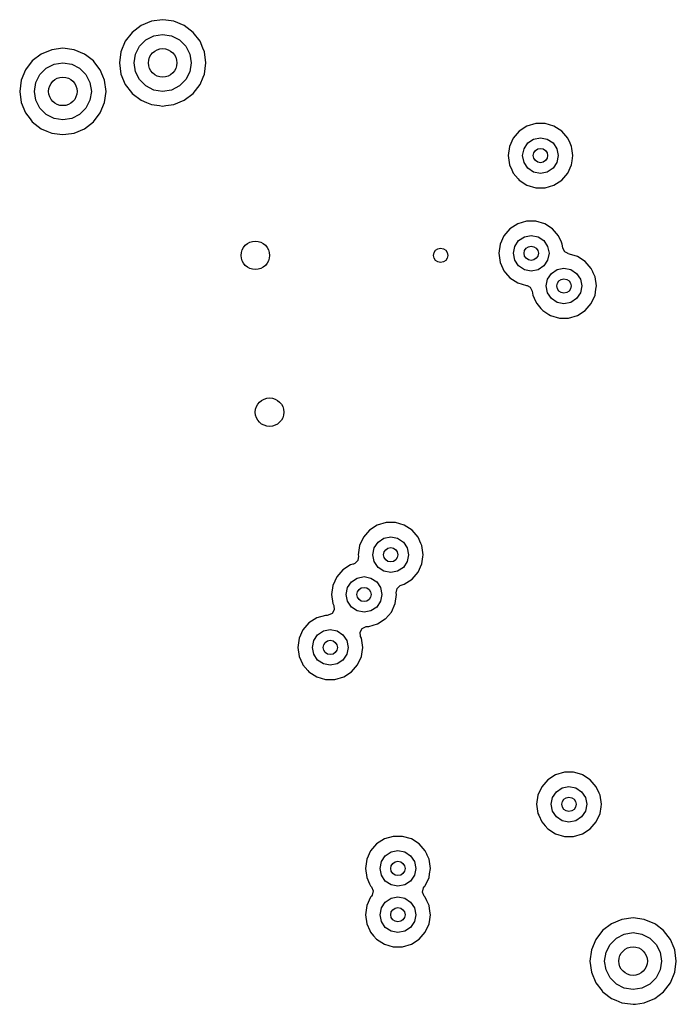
# Model space of a CAD drawing. Extents: x 0.4 to 10.6, y -8.1 to -0.4.
# Tile 11 of 29: x 5.606 to 5.969, y -2.296 to -1.752. Entities that reach past the tile are written whole.
import ezdxf

# ---------------------------------------------------------------- set-up
doc = ezdxf.new("R2010")
doc.units = 0
doc.header["$MEASUREMENT"] = 0
doc.layers.add('BLACK', color=7, linetype='CONTINUOUS')

msp = doc.modelspace()

# ---------------------------------------------------------------- linework, layer by layer
at = {"layer": 'BLACK', "linetype": 'CONTINUOUS'}
for p, q in [((5.67312, -1.75494), (5.66818, -1.75873)), ((5.67887, -1.75256), (5.67312, -1.75494)), ((5.67312, -1.75494), (5.67312, -1.75494)), ((5.68504, -1.75174), (5.67887, -1.75256)), ((5.67887, -1.75256), (5.67887, -1.75256)), ((5.68674, -1.75197), (5.68504, -1.75174)), ((5.68504, -1.75174), (5.68504, -1.75174)), ((5.69121, -1.75256), (5.68674, -1.75197)), ((5.69696, -1.75494), (5.69121, -1.75256)), ((5.69121, -1.75256), (5.69121, -1.75256)), ((5.7019, -1.75873), (5.69696, -1.75494)), ((5.66818, -1.75873), (5.66439, -1.76367)), ((5.66818, -1.75873), (5.66818, -1.75873)), ((5.67578, -1.76285), (5.68017, -1.76061)), ((5.68017, -1.76061), (5.68504, -1.75984)), ((5.68504, -1.75984), (5.68991, -1.76061)), ((5.68991, -1.76061), (5.6943, -1.76285)), ((5.70569, -1.76367), (5.7019, -1.75873)), ((5.7019, -1.75873), (5.7019, -1.75873)), ((5.7019, -1.75873), (5.7019, -1.75873)), ((5.7019, -1.75873), (5.7019, -1.75873)), ((5.7019, -1.75873), (5.7019, -1.75873)), ((5.66439, -1.76367), (5.66201, -1.76942)), ((5.66439, -1.76367), (5.66439, -1.76367)), ((5.67006, -1.77072), (5.6723, -1.76633)), ((5.6723, -1.76633), (5.67578, -1.76285)), ((5.6943, -1.76285), (5.69778, -1.76633)), ((5.69778, -1.76633), (5.70002, -1.77072)), ((5.70727, -1.76749), (5.70569, -1.76367)), ((5.70569, -1.76367), (5.70569, -1.76367)), ((5.618, -1.77069), (5.61306, -1.77448)), ((5.62375, -1.76831), (5.618, -1.77069)), ((5.618, -1.77069), (5.618, -1.77069)), ((5.62992, -1.76749), (5.62375, -1.76831)), ((5.62375, -1.76831), (5.62375, -1.76831)), ((5.63609, -1.76831), (5.62992, -1.76749)), ((5.62992, -1.76749), (5.62992, -1.76749)), ((5.64184, -1.77069), (5.63609, -1.76831)), ((5.63609, -1.76831), (5.63609, -1.76831)), ((5.64325, -1.77177), (5.64184, -1.77069)), ((5.64184, -1.77069), (5.64184, -1.77069)), ((5.64184, -1.77069), (5.64184, -1.77069)), ((5.64678, -1.77448), (5.64325, -1.77177)), ((5.66201, -1.76942), (5.66119, -1.77559)), ((5.66201, -1.76942), (5.66201, -1.76942)), ((5.66929, -1.77559), (5.67006, -1.77072)), ((5.70002, -1.77072), (5.70079, -1.77559)), ((5.70807, -1.76942), (5.70727, -1.76749)), ((5.70889, -1.77559), (5.70807, -1.76942)), ((5.61306, -1.77448), (5.60927, -1.77942)), ((5.61306, -1.77448), (5.61306, -1.77448)), ((5.62066, -1.7786), (5.62505, -1.77636)), ((5.62505, -1.77636), (5.62992, -1.77559)), ((5.62992, -1.77559), (5.63479, -1.77636)), ((5.63479, -1.77636), (5.63918, -1.7786)), ((5.64764, -1.77559), (5.64678, -1.77448)), ((5.64678, -1.77448), (5.64678, -1.77448)), ((5.64678, -1.77448), (5.64678, -1.77448)), ((5.64678, -1.77448), (5.64678, -1.77448)), ((5.64678, -1.77448), (5.64678, -1.77448)), ((5.65057, -1.77942), (5.64764, -1.77559)), ((5.66119, -1.77559), (5.66119, -1.77559)), ((5.66119, -1.77559), (5.66201, -1.78176)), ((5.67006, -1.78046), (5.66929, -1.77559)), ((5.70079, -1.77559), (5.70002, -1.78046)), ((5.70807, -1.78176), (5.70889, -1.77559)), ((5.60927, -1.77942), (5.60689, -1.78517)), ((5.60927, -1.77942), (5.60927, -1.77942)), ((5.61494, -1.78647), (5.61718, -1.78208)), ((5.61718, -1.78208), (5.62066, -1.7786)), ((5.63918, -1.7786), (5.64266, -1.78208)), ((5.64266, -1.78208), (5.6449, -1.78647)), ((5.65201, -1.78288), (5.65057, -1.77942)), ((5.65057, -1.77942), (5.65057, -1.77942)), ((5.65295, -1.78517), (5.65201, -1.78288)), ((5.66201, -1.78176), (5.66201, -1.78176)), ((5.66201, -1.78176), (5.66439, -1.78751)), ((5.6723, -1.78485), (5.67006, -1.78046)), ((5.70002, -1.78046), (5.69778, -1.78485)), ((5.70569, -1.78751), (5.70737, -1.78346)), ((5.70737, -1.78346), (5.70807, -1.78176)), ((5.60689, -1.78517), (5.60608, -1.79134)), ((5.60689, -1.78517), (5.60689, -1.78517)), ((5.61417, -1.79134), (5.61494, -1.78647)), ((5.6449, -1.78647), (5.64567, -1.79134)), ((5.65377, -1.79134), (5.65295, -1.78517)), ((5.66439, -1.78751), (5.66439, -1.78751)), ((5.66439, -1.78751), (5.66778, -1.79193)), ((5.67578, -1.78833), (5.6723, -1.78485)), ((5.68017, -1.79057), (5.67578, -1.78833)), ((5.6943, -1.78833), (5.68991, -1.79057)), ((5.69778, -1.78485), (5.6943, -1.78833)), ((5.7019, -1.79245), (5.70569, -1.78751)), ((5.60608, -1.79134), (5.60608, -1.79134)), ((5.60608, -1.79134), (5.60689, -1.79751)), ((5.61494, -1.79621), (5.61417, -1.79134)), ((5.64567, -1.79134), (5.6449, -1.79621)), ((5.65295, -1.79751), (5.65377, -1.79134)), ((5.66778, -1.79193), (5.66818, -1.79245)), ((5.66818, -1.79245), (5.67312, -1.79624)), ((5.68504, -1.79134), (5.68017, -1.79057)), ((5.68991, -1.79057), (5.68504, -1.79134)), ((5.69696, -1.79624), (5.7019, -1.79245)), ((5.60689, -1.79751), (5.60689, -1.79751)), ((5.60689, -1.79751), (5.60927, -1.80326)), ((5.61718, -1.8006), (5.61494, -1.79621)), ((5.6449, -1.79621), (5.64266, -1.8006)), ((5.65057, -1.80326), (5.65295, -1.79751)), ((5.67312, -1.79624), (5.67312, -1.79624)), ((5.67312, -1.79624), (5.67312, -1.79624)), ((5.67312, -1.79624), (5.67618, -1.79751)), ((5.67618, -1.79751), (5.67887, -1.79862)), ((5.67887, -1.79862), (5.68334, -1.79921)), ((5.68334, -1.79921), (5.68504, -1.79944)), ((5.68504, -1.79944), (5.68674, -1.79921)), ((5.68504, -1.79944), (5.68504, -1.79944)), ((5.68504, -1.79944), (5.68504, -1.79944)), ((5.68674, -1.79921), (5.69121, -1.79862)), ((5.69121, -1.79862), (5.69696, -1.79624)), ((5.60927, -1.80326), (5.60927, -1.80326)), ((5.60927, -1.80326), (5.61178, -1.80654)), ((5.62066, -1.80408), (5.61718, -1.8006)), ((5.62505, -1.80632), (5.62066, -1.80408)), ((5.63918, -1.80408), (5.63479, -1.80632)), ((5.64266, -1.8006), (5.63918, -1.80408)), ((5.64678, -1.8082), (5.65057, -1.80326)), ((5.61178, -1.80654), (5.61306, -1.8082)), ((5.61306, -1.8082), (5.618, -1.81199)), ((5.62992, -1.80709), (5.62505, -1.80632)), ((5.63479, -1.80632), (5.62992, -1.80709)), ((5.64184, -1.81199), (5.64678, -1.8082)), ((5.88626, -1.81047), (5.88197, -1.81323)), ((5.89115, -1.80904), (5.88626, -1.81047)), ((5.88626, -1.81047), (5.88626, -1.81047)), ((5.89625, -1.80904), (5.89115, -1.80904)), ((5.89115, -1.80904), (5.89115, -1.80904)), ((5.90114, -1.81047), (5.89625, -1.80904)), ((5.89625, -1.80904), (5.89625, -1.80904)), ((5.90543, -1.81323), (5.90114, -1.81047)), ((5.90114, -1.81047), (5.90114, -1.81047)), ((5.90114, -1.81047), (5.90114, -1.81047)), ((5.90114, -1.81047), (5.90114, -1.81047)), ((5.618, -1.81199), (5.618, -1.81199)), ((5.618, -1.81199), (5.618, -1.81199)), ((5.618, -1.81199), (5.62099, -1.81323)), ((5.62099, -1.81323), (5.62375, -1.81437)), ((5.62375, -1.81437), (5.62822, -1.81496)), ((5.62822, -1.81496), (5.62992, -1.81518)), ((5.62992, -1.81518), (5.63162, -1.81496)), ((5.62992, -1.81518), (5.62992, -1.81518)), ((5.62992, -1.81518), (5.62992, -1.81518)), ((5.63162, -1.81496), (5.63609, -1.81437)), ((5.63609, -1.81437), (5.64184, -1.81199)), ((5.88197, -1.81323), (5.87863, -1.81708)), ((5.90877, -1.81708), (5.90543, -1.81323)), ((5.90543, -1.81323), (5.90543, -1.81323)), ((5.90543, -1.81323), (5.90543, -1.81323)), ((5.87863, -1.81708), (5.87651, -1.82172)), ((5.88461, -1.82301), (5.88674, -1.81981)), ((5.88674, -1.81981), (5.88993, -1.81768)), ((5.88993, -1.81768), (5.8937, -1.81693)), ((5.8937, -1.81693), (5.89747, -1.81768)), ((5.89747, -1.81768), (5.90066, -1.81981)), ((5.90066, -1.81981), (5.90279, -1.82301)), ((5.91011, -1.82001), (5.90877, -1.81708)), ((5.91089, -1.82172), (5.91011, -1.82001)), ((5.87651, -1.82172), (5.87578, -1.82677)), ((5.87578, -1.82677), (5.87578, -1.82677)), ((5.87578, -1.82677), (5.87651, -1.83182)), ((5.88386, -1.82677), (5.88461, -1.82301)), ((5.88461, -1.83054), (5.88386, -1.82677)), ((5.90279, -1.82301), (5.90354, -1.82677)), ((5.90354, -1.82677), (5.90279, -1.83054)), ((5.91105, -1.82283), (5.91089, -1.82172)), ((5.91162, -1.82677), (5.91105, -1.82283)), ((5.91121, -1.8296), (5.91162, -1.82677)), ((5.91162, -1.82677), (5.91162, -1.82677)), ((5.87651, -1.83182), (5.8778, -1.83465)), ((5.88674, -1.83373), (5.88461, -1.83054)), ((5.90279, -1.83054), (5.90066, -1.83373)), ((5.90877, -1.83646), (5.91089, -1.83182)), ((5.91089, -1.83182), (5.91121, -1.8296)), ((5.8778, -1.83465), (5.87863, -1.83646)), ((5.87863, -1.83646), (5.88143, -1.83969)), ((5.88993, -1.83586), (5.88674, -1.83373)), ((5.8937, -1.83661), (5.88993, -1.83586)), ((5.89747, -1.83586), (5.8937, -1.83661)), ((5.90066, -1.83373), (5.89747, -1.83586)), ((5.90543, -1.84031), (5.90877, -1.83646)), ((5.88143, -1.83969), (5.88197, -1.84031)), ((5.88197, -1.84031), (5.88626, -1.84307)), ((5.88626, -1.84307), (5.88626, -1.84307)), ((5.88626, -1.84307), (5.89115, -1.84451)), ((5.89625, -1.84451), (5.90114, -1.84307)), ((5.90114, -1.84307), (5.90543, -1.84031)), ((5.89115, -1.84451), (5.89115, -1.84451)), ((5.89115, -1.84451), (5.89625, -1.84451)), ((5.89625, -1.84451), (5.89625, -1.84451)), ((5.88115, -1.86442), (5.87686, -1.86717)), ((5.88604, -1.86298), (5.88115, -1.86442)), ((5.88115, -1.86442), (5.88115, -1.86442)), ((5.89114, -1.86298), (5.88604, -1.86298)), ((5.88604, -1.86298), (5.88604, -1.86298)), ((5.89603, -1.86442), (5.89114, -1.86298)), ((5.89114, -1.86298), (5.89114, -1.86298)), ((5.90032, -1.86717), (5.89603, -1.86442)), ((5.89603, -1.86442), (5.89603, -1.86442)), ((5.89603, -1.86442), (5.89603, -1.86442)), ((5.89603, -1.86442), (5.89603, -1.86442)), ((5.87686, -1.86717), (5.87352, -1.87103)), ((5.90366, -1.87103), (5.90032, -1.86717)), ((5.90032, -1.86717), (5.90032, -1.86717)), ((5.90032, -1.86717), (5.90032, -1.86717)), ((5.8714, -1.87567), (5.87067, -1.88072)), ((5.87352, -1.87103), (5.8714, -1.87567)), ((5.8795, -1.87695), (5.88163, -1.87376)), ((5.88163, -1.87376), (5.88482, -1.87162)), ((5.88482, -1.87162), (5.88859, -1.87087)), ((5.88859, -1.87087), (5.89236, -1.87162)), ((5.89236, -1.87162), (5.89555, -1.87376)), ((5.89555, -1.87376), (5.89768, -1.87695)), ((5.90531, -1.87464), (5.90366, -1.87103)), ((5.90578, -1.87567), (5.90531, -1.87464)), ((5.90609, -1.87779), (5.90578, -1.87567)), ((5.87067, -1.88072), (5.87067, -1.88072)), ((5.87067, -1.88072), (5.8714, -1.88576)), ((5.87875, -1.88072), (5.8795, -1.87695)), ((5.8795, -1.88448), (5.87875, -1.88072)), ((5.89768, -1.87695), (5.89843, -1.88072)), ((5.89843, -1.88072), (5.89768, -1.88448)), ((5.90611, -1.8779), (5.90609, -1.87779)), ((5.90723, -1.88003), (5.90611, -1.8779)), ((5.909, -1.8809), (5.90723, -1.88003)), ((5.90897, -1.881), (5.909, -1.8809)), ((5.90983, -1.88125), (5.90897, -1.881)), ((5.91413, -1.88251), (5.90983, -1.88125)), ((5.8714, -1.88576), (5.87294, -1.88914)), ((5.88163, -1.88768), (5.8795, -1.88448)), ((5.89768, -1.88448), (5.89555, -1.88768)), ((5.91842, -1.88527), (5.91413, -1.88251)), ((5.91413, -1.88251), (5.91413, -1.88251)), ((5.91413, -1.88251), (5.91413, -1.88251)), ((5.92176, -1.88912), (5.91842, -1.88527)), ((5.91842, -1.88527), (5.91842, -1.88527)), ((5.91842, -1.88527), (5.91842, -1.88527)), ((5.87294, -1.88914), (5.87352, -1.8904)), ((5.87352, -1.8904), (5.87444, -1.89147)), ((5.87444, -1.89147), (5.87686, -1.89426)), ((5.88482, -1.88981), (5.88163, -1.88768)), ((5.88859, -1.89056), (5.88482, -1.88981)), ((5.89236, -1.88981), (5.88859, -1.89056)), ((5.89555, -1.88768), (5.89236, -1.88981)), ((5.89759, -1.89504), (5.89973, -1.89185)), ((5.89973, -1.89185), (5.90292, -1.88972)), ((5.90292, -1.88972), (5.90669, -1.88897)), ((5.90669, -1.88897), (5.91045, -1.88972)), ((5.91045, -1.88972), (5.91365, -1.89185)), ((5.91365, -1.89185), (5.91578, -1.89504)), ((5.92259, -1.89094), (5.92176, -1.88912)), ((5.92283, -1.89147), (5.92259, -1.89094)), ((5.92388, -1.89376), (5.92283, -1.89147)), ((5.87686, -1.89426), (5.88115, -1.89702)), ((5.88115, -1.89702), (5.88115, -1.89702)), ((5.88115, -1.89702), (5.88604, -1.89845)), ((5.89684, -1.89881), (5.89759, -1.89504)), ((5.91578, -1.89504), (5.91653, -1.89881)), ((5.9246, -1.89881), (5.92388, -1.89376)), ((5.88604, -1.89845), (5.88631, -1.89853)), ((5.88631, -1.89853), (5.88628, -1.89862)), ((5.88628, -1.89862), (5.88805, -1.89949)), ((5.88805, -1.89949), (5.88917, -1.90162)), ((5.88917, -1.90162), (5.88919, -1.90173)), ((5.88919, -1.90173), (5.88949, -1.90386)), ((5.89759, -1.90258), (5.89684, -1.89881)), ((5.89973, -1.90577), (5.89759, -1.90258)), ((5.91578, -1.90258), (5.91365, -1.90577)), ((5.91653, -1.89881), (5.91578, -1.90258)), ((5.92388, -1.90386), (5.92434, -1.90062)), ((5.92434, -1.90062), (5.9246, -1.89881)), ((5.9246, -1.89881), (5.9246, -1.89881)), ((5.88949, -1.90386), (5.89103, -1.90724)), ((5.89103, -1.90724), (5.89161, -1.9085)), ((5.89161, -1.9085), (5.89391, -1.91115)), ((5.90292, -1.9079), (5.89973, -1.90577)), ((5.90669, -1.90865), (5.90292, -1.9079)), ((5.91045, -1.9079), (5.90669, -1.90865)), ((5.91365, -1.90577), (5.91045, -1.9079)), ((5.91842, -1.91235), (5.92176, -1.9085)), ((5.92176, -1.9085), (5.92388, -1.90386)), ((5.89391, -1.91115), (5.89495, -1.91235)), ((5.89495, -1.91235), (5.89829, -1.9145)), ((5.91413, -1.91511), (5.91842, -1.91235)), ((5.89829, -1.9145), (5.89924, -1.91511)), ((5.89924, -1.91511), (5.90414, -1.91655)), ((5.90414, -1.91655), (5.90414, -1.91655)), ((5.90414, -1.91655), (5.90924, -1.91655)), ((5.90924, -1.91655), (5.91413, -1.91511)), ((5.90924, -1.91655), (5.90924, -1.91655)), ((5.80358, -2.03094), (5.79929, -2.0337)), ((5.80847, -2.02951), (5.80358, -2.03094)), ((5.80358, -2.03094), (5.80358, -2.03094)), ((5.81357, -2.02951), (5.80847, -2.02951)), ((5.80847, -2.02951), (5.80847, -2.02951)), ((5.8184, -2.03093), (5.81357, -2.02951)), ((5.81357, -2.02951), (5.81357, -2.02951)), ((5.81847, -2.03094), (5.8184, -2.03093)), ((5.82276, -2.0337), (5.81847, -2.03094)), ((5.81847, -2.03094), (5.81847, -2.03094)), ((5.81847, -2.03094), (5.81847, -2.03094)), ((5.79595, -2.03756), (5.79383, -2.0422)), ((5.79929, -2.0337), (5.79595, -2.03756)), ((5.80406, -2.04028), (5.80726, -2.03815)), ((5.80726, -2.03815), (5.81102, -2.0374)), ((5.81102, -2.0374), (5.81479, -2.03815)), ((5.81479, -2.03815), (5.81798, -2.04028)), ((5.8261, -2.03756), (5.82276, -2.0337)), ((5.82276, -2.0337), (5.82276, -2.0337)), ((5.82276, -2.0337), (5.82276, -2.0337)), ((5.8277, -2.04107), (5.8261, -2.03756)), ((5.79383, -2.0422), (5.7931, -2.04724)), ((5.80118, -2.04724), (5.80193, -2.04348)), ((5.80193, -2.04348), (5.80406, -2.04028)), ((5.81798, -2.04028), (5.82012, -2.04348)), ((5.82012, -2.04348), (5.82087, -2.04724)), ((5.82822, -2.0422), (5.8277, -2.04107)), ((5.82894, -2.04724), (5.82822, -2.0422)), ((5.79323, -2.0481), (5.79282, -2.05047)), ((5.7931, -2.04724), (5.7931, -2.04724)), ((5.7931, -2.04724), (5.79323, -2.0481)), ((5.80193, -2.05101), (5.80118, -2.04724)), ((5.82087, -2.04724), (5.82012, -2.05101)), ((5.82822, -2.05229), (5.82878, -2.04836)), ((5.82878, -2.04836), (5.82894, -2.04724)), ((5.82894, -2.04724), (5.82894, -2.04724)), ((5.78884, -2.05287), (5.78455, -2.05563)), ((5.79015, -2.05249), (5.78884, -2.05287)), ((5.78884, -2.05287), (5.78884, -2.05287)), ((5.79047, -2.05239), (5.79015, -2.05249)), ((5.79109, -2.05215), (5.79047, -2.05239)), ((5.79282, -2.05047), (5.79109, -2.05215)), ((5.80406, -2.0542), (5.80193, -2.05101)), ((5.80726, -2.05634), (5.80406, -2.0542)), ((5.81798, -2.0542), (5.81479, -2.05634)), ((5.82012, -2.05101), (5.81798, -2.0542)), ((5.8261, -2.05693), (5.82822, -2.05229)), ((5.78121, -2.05948), (5.77909, -2.06412)), ((5.78455, -2.05563), (5.78121, -2.05948)), ((5.78932, -2.06221), (5.79251, -2.06008)), ((5.79251, -2.06008), (5.79628, -2.05933)), ((5.79628, -2.05933), (5.80005, -2.06008)), ((5.80005, -2.06008), (5.80324, -2.06221)), ((5.81102, -2.05709), (5.80726, -2.05634)), ((5.81479, -2.05634), (5.81102, -2.05709)), ((5.81847, -2.06354), (5.82276, -2.06079)), ((5.82276, -2.06079), (5.8261, -2.05693)), ((5.77909, -2.06412), (5.77836, -2.06917)), ((5.78644, -2.06917), (5.78719, -2.0654)), ((5.78719, -2.0654), (5.78932, -2.06221)), ((5.80324, -2.06221), (5.80537, -2.0654)), ((5.80537, -2.0654), (5.80612, -2.06917)), ((5.81408, -2.06832), (5.81449, -2.06594)), ((5.81449, -2.06594), (5.81621, -2.06426)), ((5.81621, -2.06426), (5.81684, -2.06402)), ((5.81684, -2.06402), (5.81847, -2.06354)), ((5.77836, -2.06917), (5.77836, -2.06917)), ((5.77836, -2.06917), (5.77909, -2.07422)), ((5.78719, -2.07294), (5.78644, -2.06917)), ((5.80612, -2.06917), (5.80537, -2.07294)), ((5.81347, -2.07422), (5.8142, -2.06917)), ((5.8142, -2.06917), (5.81408, -2.06832)), ((5.77909, -2.07422), (5.77952, -2.07517)), ((5.77952, -2.07517), (5.7798, -2.07757)), ((5.78932, -2.07613), (5.78719, -2.07294)), ((5.79251, -2.07826), (5.78932, -2.07613)), ((5.80324, -2.07613), (5.80005, -2.07826)), ((5.80537, -2.07294), (5.80324, -2.07613)), ((5.81135, -2.07886), (5.81347, -2.07422)), ((5.77015, -2.08213), (5.76586, -2.08488)), ((5.77505, -2.08069), (5.77015, -2.08213)), ((5.77015, -2.08213), (5.77015, -2.08213)), ((5.77598, -2.08069), (5.77505, -2.08069)), ((5.77642, -2.08066), (5.77598, -2.08069)), ((5.77861, -2.07966), (5.77642, -2.08066)), ((5.7798, -2.07757), (5.77861, -2.07966)), ((5.79628, -2.07901), (5.79251, -2.07826)), ((5.80005, -2.07826), (5.79628, -2.07901)), ((5.80804, -2.08268), (5.81135, -2.07886)), ((5.76586, -2.08488), (5.76252, -2.08874)), ((5.79408, -2.09003), (5.79527, -2.08793)), ((5.79527, -2.08793), (5.79746, -2.08693)), ((5.79746, -2.08693), (5.7979, -2.08691)), ((5.7979, -2.08691), (5.79883, -2.08691)), ((5.79883, -2.08691), (5.80372, -2.08547)), ((5.79883, -2.08691), (5.79883, -2.08691)), ((5.80372, -2.08547), (5.80801, -2.08271)), ((5.80801, -2.08271), (5.80804, -2.08268)), ((5.76041, -2.09338), (5.75968, -2.09843)), ((5.76252, -2.08874), (5.76041, -2.09338)), ((5.76851, -2.09466), (5.77064, -2.09147)), ((5.77064, -2.09147), (5.77383, -2.08933)), ((5.77383, -2.08933), (5.7776, -2.08858)), ((5.7776, -2.08858), (5.78137, -2.08933)), ((5.78137, -2.08933), (5.78456, -2.09147)), ((5.78456, -2.09147), (5.78669, -2.09466)), ((5.79436, -2.09242), (5.79408, -2.09003)), ((5.79479, -2.09338), (5.79436, -2.09242)), ((5.79552, -2.09843), (5.79479, -2.09338)), ((5.75968, -2.09843), (5.75968, -2.09843)), ((5.75968, -2.09843), (5.76041, -2.10347)), ((5.76776, -2.09843), (5.76851, -2.09466)), ((5.76851, -2.10219), (5.76776, -2.09843)), ((5.78669, -2.09466), (5.78744, -2.09843)), ((5.78744, -2.09843), (5.78669, -2.10219)), ((5.79518, -2.10078), (5.79552, -2.09843)), ((5.79552, -2.09843), (5.79552, -2.09843)), ((5.76041, -2.10347), (5.7622, -2.10741)), ((5.77064, -2.10538), (5.76851, -2.10219)), ((5.78669, -2.10219), (5.78456, -2.10538)), ((5.79267, -2.10811), (5.79479, -2.10347)), ((5.79479, -2.10347), (5.79518, -2.10078)), ((5.7622, -2.10741), (5.76252, -2.10811)), ((5.76252, -2.10811), (5.7652, -2.1112)), ((5.77383, -2.10752), (5.77064, -2.10538)), ((5.7776, -2.10827), (5.77383, -2.10752)), ((5.78137, -2.10752), (5.7776, -2.10827)), ((5.78456, -2.10538), (5.78137, -2.10752)), ((5.78933, -2.11197), (5.79267, -2.10811)), ((5.7652, -2.1112), (5.76586, -2.11197)), ((5.76586, -2.11197), (5.77015, -2.11472)), ((5.77015, -2.11472), (5.77015, -2.11472)), ((5.77015, -2.11472), (5.77505, -2.11616)), ((5.78015, -2.11616), (5.78504, -2.11472)), ((5.78504, -2.11472), (5.78933, -2.11197)), ((5.77505, -2.11616), (5.77505, -2.11616)), ((5.77505, -2.11616), (5.78015, -2.11616)), ((5.78015, -2.11616), (5.78015, -2.11616)), ((5.902, -2.16874), (5.89771, -2.1715)), ((5.90201, -2.16874), (5.902, -2.16874)), ((5.9069, -2.1673), (5.90201, -2.16874)), ((5.912, -2.1673), (5.9069, -2.1673)), ((5.9069, -2.1673), (5.9069, -2.1673)), ((5.91653, -2.16863), (5.912, -2.1673)), ((5.912, -2.1673), (5.912, -2.1673)), ((5.91689, -2.16874), (5.91653, -2.16863)), ((5.92118, -2.1715), (5.91689, -2.16874)), ((5.91689, -2.16874), (5.91689, -2.16874)), ((5.91689, -2.16874), (5.91689, -2.16874)), ((5.89771, -2.1715), (5.89437, -2.17535)), ((5.92452, -2.17535), (5.92118, -2.1715)), ((5.92118, -2.1715), (5.92118, -2.1715)), ((5.92118, -2.1715), (5.92118, -2.1715)), ((5.89226, -2.17999), (5.89153, -2.18504)), ((5.89437, -2.17535), (5.89226, -2.17999)), ((5.90036, -2.18127), (5.90249, -2.17808)), ((5.90249, -2.17808), (5.90568, -2.17595)), ((5.90568, -2.17595), (5.90945, -2.1752)), ((5.90945, -2.1752), (5.91322, -2.17595)), ((5.91322, -2.17595), (5.91641, -2.17808)), ((5.91641, -2.17808), (5.91854, -2.18127)), ((5.92614, -2.1789), (5.92452, -2.17535)), ((5.92664, -2.17999), (5.92614, -2.1789)), ((5.92737, -2.18504), (5.92664, -2.17999)), ((5.89153, -2.18504), (5.89153, -2.18504)), ((5.89153, -2.18504), (5.89226, -2.19009)), ((5.89961, -2.18504), (5.90036, -2.18127)), ((5.90036, -2.18881), (5.89961, -2.18504)), ((5.91854, -2.18127), (5.91929, -2.18504)), ((5.91929, -2.18504), (5.91854, -2.18881)), ((5.92716, -2.18645), (5.92737, -2.18504)), ((5.92737, -2.18504), (5.92737, -2.18504)), ((5.89226, -2.19009), (5.89272, -2.1911)), ((5.89272, -2.1911), (5.89437, -2.19473)), ((5.90249, -2.192), (5.90036, -2.18881)), ((5.91854, -2.18881), (5.91641, -2.192)), ((5.92452, -2.19473), (5.92664, -2.19009)), ((5.92664, -2.19009), (5.92716, -2.18645)), ((5.89437, -2.19473), (5.89621, -2.19685)), ((5.90568, -2.19413), (5.90249, -2.192)), ((5.90945, -2.19488), (5.90568, -2.19413)), ((5.91322, -2.19413), (5.90945, -2.19488)), ((5.91641, -2.192), (5.91322, -2.19413)), ((5.92118, -2.19858), (5.92452, -2.19473)), ((5.89621, -2.19685), (5.89771, -2.19858)), ((5.89771, -2.19858), (5.902, -2.20134)), ((5.902, -2.20134), (5.90201, -2.20134)), ((5.90201, -2.20134), (5.9069, -2.20278)), ((5.912, -2.20278), (5.91689, -2.20134)), ((5.91689, -2.20134), (5.92118, -2.19858)), ((5.80323, -2.20693), (5.79989, -2.21078)), ((5.80752, -2.20417), (5.80323, -2.20693)), ((5.81241, -2.20274), (5.80752, -2.20417)), ((5.80752, -2.20417), (5.80752, -2.20417)), ((5.81751, -2.20274), (5.81241, -2.20274)), ((5.81241, -2.20274), (5.81241, -2.20274)), ((5.8224, -2.20417), (5.81751, -2.20274)), ((5.81751, -2.20274), (5.81751, -2.20274)), ((5.82669, -2.20693), (5.8224, -2.20417)), ((5.8224, -2.20417), (5.8224, -2.20417)), ((5.8224, -2.20417), (5.8224, -2.20417)), ((5.8224, -2.20417), (5.8224, -2.20417)), ((5.83003, -2.21078), (5.82669, -2.20693)), ((5.82669, -2.20693), (5.82669, -2.20693)), ((5.82669, -2.20693), (5.82669, -2.20693)), ((5.9069, -2.20278), (5.9069, -2.20278)), ((5.9069, -2.20278), (5.912, -2.20278)), ((5.912, -2.20278), (5.912, -2.20278)), ((5.79989, -2.21078), (5.79777, -2.21542)), ((5.808, -2.21351), (5.81119, -2.21138)), ((5.81119, -2.21138), (5.81496, -2.21063)), ((5.81496, -2.21063), (5.81873, -2.21138)), ((5.81873, -2.21138), (5.82192, -2.21351)), ((5.83086, -2.2126), (5.83003, -2.21078)), ((5.83111, -2.21315), (5.83086, -2.2126)), ((5.79777, -2.21542), (5.79704, -2.22047)), ((5.80512, -2.22047), (5.80587, -2.21671)), ((5.80587, -2.21671), (5.808, -2.21351)), ((5.82192, -2.21351), (5.82405, -2.21671)), ((5.82405, -2.21671), (5.8248, -2.22047)), ((5.83215, -2.21542), (5.83111, -2.21315)), ((5.83288, -2.22047), (5.83215, -2.21542)), ((5.79704, -2.22047), (5.79704, -2.22047)), ((5.79704, -2.22047), (5.79777, -2.22552)), ((5.80587, -2.22424), (5.80512, -2.22047)), ((5.8248, -2.22047), (5.82405, -2.22424)), ((5.83215, -2.22552), (5.83246, -2.22342)), ((5.83246, -2.22342), (5.83288, -2.22047)), ((5.83288, -2.22047), (5.83288, -2.22047)), ((5.79777, -2.22552), (5.79931, -2.2289)), ((5.79931, -2.2289), (5.79989, -2.23016)), ((5.808, -2.22743), (5.80587, -2.22424)), ((5.81119, -2.22957), (5.808, -2.22743)), ((5.82192, -2.22743), (5.81873, -2.22957)), ((5.82405, -2.22424), (5.82192, -2.22743)), ((5.83003, -2.23016), (5.83215, -2.22552)), ((5.79989, -2.23016), (5.80036, -2.23071)), ((5.80036, -2.23071), (5.8013, -2.23292)), ((5.8013, -2.23292), (5.80075, -2.23527)), ((5.81496, -2.23031), (5.81119, -2.22957)), ((5.81873, -2.22957), (5.81496, -2.23031)), ((5.82862, -2.23359), (5.82917, -2.23125)), ((5.82956, -2.23581), (5.82862, -2.23359)), ((5.82917, -2.23125), (5.82956, -2.23071)), ((5.82956, -2.23071), (5.83003, -2.23016)), ((5.79989, -2.23636), (5.79777, -2.241)), ((5.80036, -2.23581), (5.79989, -2.23636)), ((5.79989, -2.23636), (5.79989, -2.23636)), ((5.80075, -2.23527), (5.80036, -2.23581)), ((5.80587, -2.24228), (5.808, -2.23908)), ((5.808, -2.23908), (5.81119, -2.23695)), ((5.81119, -2.23695), (5.81496, -2.2362)), ((5.81496, -2.2362), (5.81873, -2.23695)), ((5.81873, -2.23695), (5.82192, -2.23908)), ((5.82192, -2.23908), (5.82405, -2.24228)), ((5.83003, -2.23636), (5.82956, -2.23581)), ((5.83096, -2.23838), (5.83003, -2.23636)), ((5.83215, -2.241), (5.83096, -2.23838)), ((5.79777, -2.241), (5.79704, -2.24604)), ((5.80512, -2.24604), (5.80587, -2.24228)), ((5.82405, -2.24228), (5.8248, -2.24604)), ((5.8326, -2.24409), (5.83215, -2.241)), ((5.83288, -2.24604), (5.8326, -2.24409)), ((5.79704, -2.24604), (5.79704, -2.24604)), ((5.79704, -2.24604), (5.79777, -2.25109)), ((5.79777, -2.25109), (5.79946, -2.25479)), ((5.80587, -2.24981), (5.80512, -2.24604)), ((5.808, -2.253), (5.80587, -2.24981)), ((5.82405, -2.24981), (5.82192, -2.253)), ((5.8248, -2.24604), (5.82405, -2.24981)), ((5.83003, -2.25573), (5.83215, -2.25109)), ((5.83215, -2.25109), (5.83251, -2.24862)), ((5.83251, -2.24862), (5.83288, -2.24604)), ((5.83288, -2.24604), (5.83288, -2.24604)), ((5.93296, -2.251), (5.92802, -2.25479)), ((5.93871, -2.24862), (5.93296, -2.251)), ((5.93296, -2.251), (5.93296, -2.251)), ((5.94488, -2.24781), (5.93871, -2.24862)), ((5.93871, -2.24862), (5.93871, -2.24862)), ((5.95105, -2.24862), (5.94488, -2.24781)), ((5.94488, -2.24781), (5.94488, -2.24781)), ((5.9568, -2.251), (5.95105, -2.24862)), ((5.95105, -2.24862), (5.95105, -2.24862)), ((5.95735, -2.25142), (5.9568, -2.251)), ((5.9568, -2.251), (5.9568, -2.251)), ((5.9568, -2.251), (5.9568, -2.251)), ((5.79946, -2.25479), (5.79989, -2.25573)), ((5.79989, -2.25573), (5.80154, -2.25764)), ((5.81119, -2.25514), (5.808, -2.253)), ((5.81496, -2.25589), (5.81119, -2.25514)), ((5.81873, -2.25514), (5.81496, -2.25589)), ((5.82192, -2.253), (5.81873, -2.25514)), ((5.82669, -2.25959), (5.83003, -2.25573)), ((5.92802, -2.25479), (5.92423, -2.25973)), ((5.92802, -2.25479), (5.92802, -2.25479)), ((5.94002, -2.25668), (5.94488, -2.25591)), ((5.94488, -2.25591), (5.94975, -2.25668)), ((5.96174, -2.25479), (5.95735, -2.25142)), ((5.96553, -2.25973), (5.96174, -2.25479)), ((5.96174, -2.25479), (5.96174, -2.25479)), ((5.96174, -2.25479), (5.96174, -2.25479)), ((5.96174, -2.25479), (5.96174, -2.25479)), ((5.96174, -2.25479), (5.96174, -2.25479)), ((5.80154, -2.25764), (5.80323, -2.25959)), ((5.80323, -2.25959), (5.80752, -2.26234)), ((5.8224, -2.26234), (5.82669, -2.25959)), ((5.92423, -2.25973), (5.92185, -2.26548)), ((5.92423, -2.25973), (5.92423, -2.25973)), ((5.93214, -2.2624), (5.93563, -2.25891)), ((5.93563, -2.25891), (5.94002, -2.25668)), ((5.94975, -2.25668), (5.95414, -2.25891)), ((5.95414, -2.25891), (5.95762, -2.2624)), ((5.96752, -2.26453), (5.96553, -2.25973)), ((5.96553, -2.25973), (5.96553, -2.25973)), ((5.80752, -2.26234), (5.80752, -2.26234)), ((5.80752, -2.26234), (5.81241, -2.26378)), ((5.81241, -2.26378), (5.81241, -2.26378)), ((5.81241, -2.26378), (5.81751, -2.26378)), ((5.81751, -2.26378), (5.8224, -2.26234)), ((5.81751, -2.26378), (5.81751, -2.26378)), ((5.92185, -2.26548), (5.92104, -2.27165)), ((5.92185, -2.26548), (5.92185, -2.26548)), ((5.92913, -2.27165), (5.9299, -2.26679)), ((5.9299, -2.26679), (5.93214, -2.2624)), ((5.95762, -2.2624), (5.95986, -2.26679)), ((5.95986, -2.26679), (5.96063, -2.27165)), ((5.96792, -2.26548), (5.96752, -2.26453)), ((5.96873, -2.27165), (5.96792, -2.26548)), ((5.92104, -2.27165), (5.92104, -2.27165)), ((5.92104, -2.27165), (5.92185, -2.27783)), ((5.9299, -2.27652), (5.92913, -2.27165)), ((5.96063, -2.27165), (5.95986, -2.27652)), ((5.96792, -2.27783), (5.96873, -2.27165)), ((5.92185, -2.27783), (5.92185, -2.27783)), ((5.92185, -2.27783), (5.92423, -2.28358)), ((5.93214, -2.28091), (5.9299, -2.27652)), ((5.95986, -2.27652), (5.95762, -2.28091)), ((5.96553, -2.28358), (5.96792, -2.27783)), ((5.92423, -2.28358), (5.92423, -2.28358)), ((5.92423, -2.28358), (5.92773, -2.28814)), ((5.93563, -2.28439), (5.93214, -2.28091)), ((5.95762, -2.28091), (5.95414, -2.28439)), ((5.96174, -2.28852), (5.96553, -2.28358)), ((5.92773, -2.28814), (5.92802, -2.28852)), ((5.92802, -2.28852), (5.92802, -2.28852)), ((5.92802, -2.28852), (5.92802, -2.28852)), ((5.92802, -2.28852), (5.92836, -2.28878)), ((5.92836, -2.28878), (5.93296, -2.2923)), ((5.94002, -2.28663), (5.93563, -2.28439)), ((5.94488, -2.2874), (5.94002, -2.28663)), ((5.94975, -2.28663), (5.94488, -2.2874)), ((5.95414, -2.28439), (5.94975, -2.28663)), ((5.9568, -2.2923), (5.96174, -2.28852)), ((5.93296, -2.2923), (5.93296, -2.2923)), ((5.93296, -2.2923), (5.93296, -2.2923)), ((5.93296, -2.2923), (5.93533, -2.29329)), ((5.93533, -2.29329), (5.93871, -2.29469)), ((5.95105, -2.29469), (5.9568, -2.2923)), ((5.93871, -2.29469), (5.94334, -2.2953)), ((5.94334, -2.2953), (5.94488, -2.2955)), ((5.94488, -2.2955), (5.94612, -2.29534)), ((5.94488, -2.2955), (5.94488, -2.2955)), ((5.94488, -2.2955), (5.94488, -2.2955)), ((5.94612, -2.29534), (5.95105, -2.29469))]:
    msp.add_line(p, q, dxfattribs=at)
at = {"layer": 'BLACK'}
for centre, radius in [((5.68504, -1.77559), 0.00787), ((5.62992, -1.79134), 0.00787), ((5.8937, -1.82677), 0.00394), ((5.73622, -1.88189), 0.00787), ((5.83858, -1.88189), 0.00394), ((5.88859, -1.88072), 0.00394), ((5.90669, -1.89881), 0.00394), ((5.74409, -1.9685), 0.00787), ((5.81102, -2.04724), 0.00394), ((5.79628, -2.06917), 0.00394), ((5.7776, -2.09843), 0.00394), ((5.90945, -2.18504), 0.00394), ((5.81496, -2.22047), 0.00394), ((5.81496, -2.24604), 0.00394), ((5.94488, -2.27165), 0.00787)]:
    msp.add_circle(centre, radius, dxfattribs=at)

doc.saveas('drawing.dxf')
